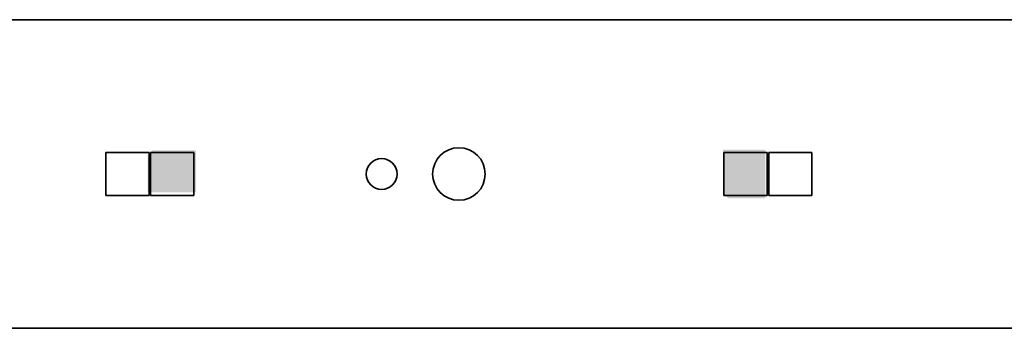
# Model space of a CAD drawing. Extents: x 0 to 420, y 0 to 297.
# Tile 4 of 18: x 155 to 218, y 93 to 113. Entities that reach past the tile are written whole.
import ezdxf

# ---------------------------------------------------------------- set-up
doc = ezdxf.new("R2010")
doc.units = 0

msp = doc.modelspace()

# ---------------------------------------------------------------- linework, layer by layer
at = {"color": 7, "lineweight": 35}
for p, q in [((300.130127, 113.139465), (26.130123, 113.139465)), ((160.280121, 104.539467), (163.080124, 104.539467)), ((160.280121, 101.739464), (160.280121, 104.539467)), ((163.080124, 104.539467), (163.080124, 101.739464)), ((163.18013, 104.539467), (165.980118, 104.539467)), ((163.18013, 101.739464), (163.18013, 104.539467)), ((165.980118, 104.539467), (165.980118, 101.739464)), ((200.280121, 104.539467), (203.080124, 104.539467)), ((200.280121, 101.739464), (200.280121, 104.539467)), ((203.080124, 104.539467), (203.080124, 101.739464)), ((203.18013, 104.539467), (205.980133, 104.539467)), ((203.18013, 101.739464), (203.18013, 104.539467)), ((205.980133, 104.539467), (205.980133, 101.739464)), ((163.080124, 101.739464), (160.280121, 101.739464)), ((165.980118, 101.739464), (163.18013, 101.739464)), ((203.080124, 101.739464), (200.280121, 101.739464)), ((205.980133, 101.739464), (203.18013, 101.739464)), ((26.130123, 93.139465), (300.130127, 93.139465))]:
    msp.add_line(p, q, dxfattribs=at)
for centre, radius in [((183.130127, 103.139465), 1.7), ((178.130127, 103.139465), 1)]:
    msp.add_circle(centre, radius, dxfattribs=at)
at = {"color": 1, "lineweight": 5}
for points in [[(162.980911, 104.356728), (163.303894, 104.679726), (166.112778, 101.947853), (166.112778, 104.679726)], [(200.545578, 101.573524), (200.222595, 101.896515), (202.954453, 104.705391), (200.222595, 104.705391)], [(200.545578, 101.573524), (202.954453, 104.705391), (202.954453, 101.573524)], [(162.980911, 104.356728), (166.112778, 101.947853), (162.980911, 101.947853)]]:
    msp.add_solid(points, dxfattribs=at)

doc.saveas('drawing.dxf')
